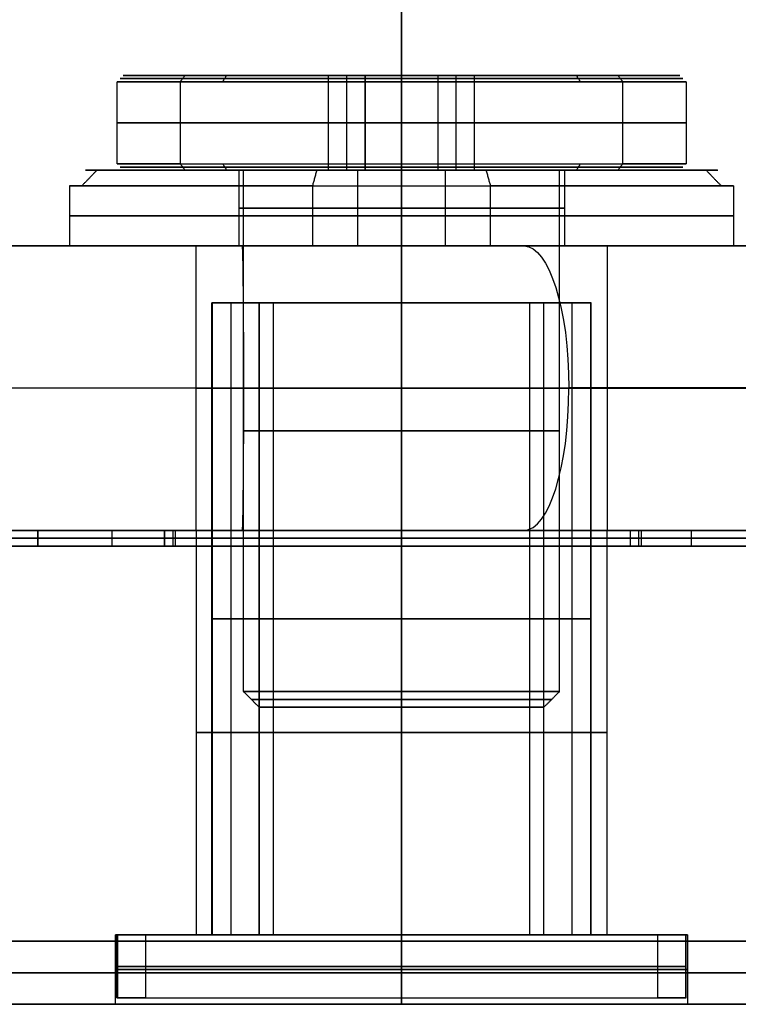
# Model space of a CAD drawing. Header units: millimetres. Extents: x -326 to 329, y -280 to 343.
# Tile 2 of 256: x -308 to -286, y -280 to -248. Entities that reach past the tile are written whole.
import ezdxf

# ---------------------------------------------------------------- set-up
doc = ezdxf.new("R2010")
doc.units = ezdxf.units.MM
doc.layers.add('Layer 01', color=7, linetype='Continuous', true_color=0x000000)

msp = doc.modelspace()

# ---------------------------------------------------------------- linework, layer by layer
at = {"layer": 'Layer 01'}
for p, q in [((-305.175, -250.11, -45.312), (-298.684, -250.11, -45.312)), ((-305.175, -250.11, -80.312), (-298.684, -250.11, -80.312)), ((-296.375, -250.11, -54.112), (-296.375, -250.11, -47.312)), ((-296.375, -250.11, -43.312), (-296.375, -250.11, -36.512)), ((-296.375, -250.11, -89.112), (-296.375, -250.11, -82.312)), ((-296.375, -250.11, -78.312), (-296.375, -250.11, -71.512)), ((-294.065, -250.11, -45.312), (-287.575, -250.11, -45.312)), ((-294.065, -250.11, -80.312), (-287.575, -250.11, -80.312)), ((-305.375, -250.31, -45.312), (-305.375, -252.91, -45.312)), ((-305.375, -250.31, -80.312), (-305.375, -252.91, -80.312)), ((-296.375, -250.31, -36.312), (-296.375, -252.91, -36.312)), ((-296.375, -250.31, -54.312), (-296.375, -252.91, -54.312)), ((-296.375, -250.31, -71.312), (-296.375, -252.91, -71.312)), ((-296.375, -250.31, -89.312), (-296.375, -252.91, -89.312)), ((-287.375, -250.31, -45.312), (-287.375, -252.91, -45.312)), ((-287.375, -250.31, -80.312), (-287.375, -252.91, -80.312)), ((-306.375, -253.11, -80.312), (-301.525, -253.11, -80.312)), ((-306.375, -253.11, -45.312), (-301.525, -253.11, -45.312)), ((-305.175, -253.11, -45.312), (-301.375, -253.11, -45.312)), ((-305.175, -253.11, -80.312), (-301.375, -253.11, -80.312)), ((-301.525, -253.11, -80.312), (-301.525, -255.51, -80.312)), ((-301.525, -253.11, -45.312), (-301.525, -255.51, -45.312)), ((-301.375, -269.61, -45.312), (-301.375, -253.11, -45.312)), ((-301.375, -269.61, -80.312), (-301.375, -253.11, -80.312)), ((-298.684, -253.11, -45.312), (-294.065, -253.11, -45.312)), ((-298.684, -253.11, -80.312), (-294.065, -253.11, -80.312)), ((-296.375, -253.11, -85.462), (-296.375, -255.51, -85.462)), ((-296.375, -253.11, -90.312), (-296.375, -253.11, -85.462)), ((-296.375, -253.11, -75.162), (-296.375, -253.11, -70.312)), ((-296.375, -253.11, -75.162), (-296.375, -255.51, -75.162)), ((-296.375, -253.11, -50.462), (-296.375, -255.51, -50.462)), ((-296.375, -253.11, -55.312), (-296.375, -253.11, -50.462)), ((-296.375, -253.11, -40.162), (-296.375, -253.11, -35.312)), ((-296.375, -253.11, -40.162), (-296.375, -255.51, -40.162)), ((-296.375, -253.11, -43.312), (-296.375, -253.11, -47.312)), ((-296.375, -253.11, -36.512), (-296.375, -253.11, -40.312)), ((-296.375, -253.11, -50.312), (-296.375, -253.11, -54.112)), ((-296.375, -253.11, -78.312), (-296.375, -253.11, -82.312)), ((-296.375, -253.11, -71.512), (-296.375, -253.11, -75.312)), ((-296.375, -253.11, -85.312), (-296.375, -253.11, -89.112)), ((-291.375, -269.61, -45.312), (-291.375, -253.11, -45.312)), ((-291.375, -253.11, -45.312), (-287.575, -253.11, -45.312)), ((-291.375, -269.61, -80.312), (-291.375, -253.11, -80.312)), ((-291.375, -253.11, -80.312), (-287.575, -253.11, -80.312)), ((-291.225, -253.11, -80.312), (-286.375, -253.11, -80.312)), ((-291.225, -253.11, -80.312), (-291.225, -255.51, -80.312)), ((-291.225, -253.11, -45.312), (-286.375, -253.11, -45.312)), ((-291.225, -253.11, -45.312), (-291.225, -255.51, -45.312)), ((-306.875, -253.61, -80.312), (-306.875, -255.51, -80.312)), ((-306.875, -253.61, -45.312), (-306.875, -255.51, -45.312)), ((-296.375, -253.61, -69.812), (-296.375, -255.51, -69.812)), ((-296.375, -253.61, -90.812), (-296.375, -255.51, -90.812)), ((-296.375, -253.61, -34.812), (-296.375, -255.51, -34.812)), ((-296.375, -253.61, -55.812), (-296.375, -255.51, -55.812)), ((-285.875, -253.61, -80.312), (-285.875, -255.51, -80.312)), ((-285.875, -253.61, -45.312), (-285.875, -255.51, -45.312)), ((-321.885, -255.51, -41.322), (-301.506, -255.51, -41.322)), ((-306.875, -255.51, -80.312), (-301.525, -255.51, -80.312)), ((-306.875, -255.51, -45.312), (-301.525, -255.51, -45.312)), ((-296.375, -255.51, -51.812), (-296.375, -264.51, -51.812)), ((-296.375, -255.51, -86.812), (-296.375, -264.51, -86.812)), ((-296.375, -255.51, -73.812), (-296.375, -264.51, -73.812)), ((-296.375, -255.51, -38.812), (-296.375, -264.51, -38.812)), ((-296.375, -255.51, -69.812), (-296.375, -255.51, -75.162)), ((-296.375, -255.51, -85.462), (-296.375, -255.51, -90.812)), ((-296.375, -255.51, -34.812), (-296.375, -255.51, -40.162)), ((-296.375, -255.51, -50.462), (-296.375, -255.51, -55.812)), ((-291.243, -255.51, -41.322), (293.494, -255.51, -41.322)), ((-291.225, -255.51, -80.312), (-285.875, -255.51, -80.312)), ((-291.225, -255.51, -45.312), (-285.875, -255.51, -45.312)), ((-302.375, -277.31, -80.312), (-302.375, -257.31, -80.312)), ((-302.375, -257.31, -80.312), (-300.875, -257.31, -80.312)), ((-302.375, -277.31, -45.312), (-302.375, -257.31, -45.312)), ((-302.375, -257.31, -45.312), (-300.875, -257.31, -45.312)), ((-300.875, -277.31, -80.312), (-300.875, -257.31, -80.312)), ((-300.875, -277.31, -45.312), (-300.875, -257.31, -45.312)), ((-296.375, -277.31, -84.812), (-296.375, -257.31, -84.812)), ((-296.375, -277.31, -74.312), (-296.375, -257.31, -74.312)), ((-296.375, -277.31, -86.312), (-296.375, -257.31, -86.312)), ((-296.375, -257.31, -86.312), (-296.375, -257.31, -84.812)), ((-296.375, -257.31, -75.812), (-296.375, -257.31, -74.312)), ((-296.375, -277.31, -75.812), (-296.375, -257.31, -75.812)), ((-296.375, -277.31, -49.812), (-296.375, -257.31, -49.812)), ((-296.375, -277.31, -39.312), (-296.375, -257.31, -39.312)), ((-296.375, -277.31, -51.312), (-296.375, -257.31, -51.312)), ((-296.375, -257.31, -51.312), (-296.375, -257.31, -49.812)), ((-296.375, -257.31, -40.812), (-296.375, -257.31, -39.312)), ((-296.375, -277.31, -40.812), (-296.375, -257.31, -40.812)), ((-291.875, -257.31, -80.312), (-290.375, -257.31, -80.312)), ((-291.875, -277.31, -80.312), (-291.875, -257.31, -80.312)), ((-291.875, -257.31, -45.312), (-290.375, -257.31, -45.312)), ((-291.875, -277.31, -45.312), (-291.875, -257.31, -45.312)), ((-290.375, -277.31, -80.312), (-290.375, -257.31, -80.312)), ((-290.375, -277.31, -45.312), (-290.375, -257.31, -45.312)), ((-321.875, -264.51, -41.312), (-301.498, -264.51, -41.312)), ((-318.875, -264.51, -75.312), (-300.528, -264.51, -75.312)), ((-317.875, -264.51, -57.562), (-274.875, -264.51, -57.562)), ((-296.375, -264.51, -340.312), (-296.375, -264.51, -86.812)), ((-296.375, -264.51, -73.812), (-296.375, -264.51, -51.812)), ((-296.375, -264.51, -38.812), (-296.375, -264.51, 189.688)), ((-296.375, -277.31, -73.812), (-296.375, -264.51, -73.812)), ((-296.375, -277.31, -38.812), (-296.375, -264.51, -38.812)), ((-296.375, -277.31, -86.812), (-296.375, -264.51, -86.812)), ((-296.375, -277.31, -51.812), (-296.375, -264.51, -51.812)), ((-296.375, -264.51, -72.812), (-296.375, -264.51, -52.812)), ((-296.375, -264.51, -37.812), (-296.375, -264.51, -30.312)), ((-296.375, -265.01, -52.812), (-296.375, -264.51, -52.812)), ((-296.375, -265.01, -37.812), (-296.375, -264.51, -37.812)), ((-292.221, -264.51, -75.312), (-273.875, -264.51, -75.312)), ((-291.251, -264.51, -41.312), (293.502, -264.51, -41.312)), ((-317.875, -265.01, -57.562), (-274.875, -265.01, -57.562)), ((-296.375, -265.01, -30.312), (-296.375, -265.01, -37.812)), ((-296.375, -265.01, -52.812), (-296.375, -265.01, -72.812)), ((-300.875, -270.11, -45.312), (-291.875, -270.11, -45.312)), ((-300.875, -270.11, -80.312), (-291.875, -270.11, -80.312)), ((-296.375, -270.11, -40.812), (-296.375, -270.11, -49.812)), ((-296.375, -270.11, -75.812), (-296.375, -270.11, -84.812)), ((-305.425, -277.31, -80.312), (-302.875, -277.31, -80.312)), ((-305.425, -277.31, -45.312), (-302.875, -277.31, -45.312)), ((-305.375, -279.31, -80.312), (-305.375, -277.31, -80.312)), ((-305.375, -277.31, -80.312), (-302.375, -277.31, -80.312)), ((-305.375, -279.31, -45.312), (-305.375, -277.31, -45.312)), ((-305.375, -277.31, -45.312), (-302.375, -277.31, -45.312)), ((-300.875, -277.31, -80.312), (-291.875, -277.31, -80.312)), ((-300.875, -277.31, -45.312), (-291.875, -277.31, -45.312)), ((-296.375, -279.51, -54.362), (-296.375, -277.31, -54.362)), ((-296.375, -279.51, -89.362), (-296.375, -277.31, -89.362)), ((-296.375, -277.31, -71.262), (-296.375, -277.31, -73.812)), ((-296.375, -277.31, -86.812), (-296.375, -277.31, -89.362)), ((-296.375, -279.51, -71.262), (-296.375, -277.31, -71.262)), ((-296.375, -277.31, -36.262), (-296.375, -277.31, -38.812)), ((-296.375, -277.31, -51.812), (-296.375, -277.31, -54.362)), ((-296.375, -279.51, -36.262), (-296.375, -277.31, -36.262)), ((-296.375, -279.31, -71.312), (-296.375, -277.31, -71.312)), ((-296.375, -279.31, -89.312), (-296.375, -277.31, -89.312)), ((-296.375, -277.31, -89.312), (-296.375, -277.31, -86.312)), ((-296.375, -277.31, -74.312), (-296.375, -277.31, -71.312)), ((-296.375, -277.31, -84.812), (-296.375, -277.31, -75.812)), ((-296.375, -279.31, -36.312), (-296.375, -277.31, -36.312)), ((-296.375, -279.31, -54.312), (-296.375, -277.31, -54.312)), ((-296.375, -277.31, -54.312), (-296.375, -277.31, -51.312)), ((-296.375, -277.31, -39.312), (-296.375, -277.31, -36.312)), ((-296.375, -277.31, -49.812), (-296.375, -277.31, -40.812)), ((-290.375, -277.31, -80.312), (-287.375, -277.31, -80.312)), ((-290.375, -277.31, -45.312), (-287.375, -277.31, -45.312)), ((-289.875, -277.31, -80.312), (-287.325, -277.31, -80.312)), ((-289.875, -277.31, -45.312), (-287.325, -277.31, -45.312)), ((-287.375, -279.31, -80.312), (-287.375, -277.31, -80.312)), ((-287.375, -279.31, -45.312), (-287.375, -277.31, -45.312)), ((-323.974, -277.51, -62.812), (-268.776, -277.51, -62.812)), ((-296.375, -279.51, -63.312), (-296.375, -277.51, -63.312)), ((-296.375, -279.51, -62.312), (-296.375, -277.51, -62.312)), ((-296.375, -277.51, -62.312), (-296.375, -277.51, -63.312)), ((-322.616, -278.51, -63.312), (-270.133, -278.51, -63.312)), ((-270.133, -278.51, -62.312), (-322.616, -278.51, -62.312)), ((-318.875, -279.51, -201.812), (-273.875, -279.51, -201.812)), ((-318.875, -279.51, 63.688), (-273.875, -279.51, 63.688)), ((-305.375, -279.31, -80.312), (-287.375, -279.31, -80.312)), ((-305.375, -279.31, -45.312), (-287.375, -279.31, -45.312)), ((-296.375, -279.31, -71.312), (-296.375, -279.31, -89.312)), ((-296.375, -279.31, -36.312), (-296.375, -279.31, -54.312)), ((-296.375, -279.51, -63.312), (-296.375, -279.51, -71.262)), ((-296.375, -279.51, -89.362), (-296.375, -279.51, -340.312)), ((-296.375, -279.51, 189.688), (-296.375, -279.51, -36.262)), ((-296.375, -279.51, -54.362), (-296.375, -279.51, -62.312))]:
    msp.add_line(p, q, dxfattribs=at)
at = {"layer": 'Layer 01', "extrusion": (-1, 0, 0)}
for centre, radius, start, end in [((244.51, -340.312, 296.375), 35, 270, 0), ((244.51, 189.688, 296.375), 35, 0, 90), ((244.51, 189.688, 296.375), 20, 0, 90), ((244.51, -340.312, 296.375), 20, 270, 0)]:
    msp.add_arc(centre, radius, start, end, dxfattribs=at)
at = {"layer": 'Layer 01', "extrusion": (0, 1, 0)}
for centre, radius, start, end in [((296.375, -45.312, -250.11), 8.8, 321.0576, 141.0576), ((296.375, -80.312, -250.11), 8.8, 321.0576, 141.0576), ((296.375, -45.312, -250.11), 8.8, 141.0576, 321.0576), ((296.375, -80.312, -250.11), 8.8, 141.0576, 321.0576), ((296.375, -45.312, -250.31), 9, 141.0576, 321.0576), ((296.375, -45.312, -252.91), 9, 321.0576, 141.0576), ((296.375, -80.312, -252.91), 9, 321.0576, 141.0576), ((296.375, -80.312, -253.11), 10, 254.4311, 74.4311), ((296.375, -80.312, -253.61), 10.5, 74.4311, 254.4311), ((296.375, -45.312, -253.61), 10.5, 74.4311, 254.4311), ((301.375, -70.312, -255.51), 20.51, 270.1294, 0), ((296.375, -80.312, -255.51), 5.15, 254.4311, 74.4311), ((296.375, -45.312, -255.51), 5.15, 254.4311, 74.4311), ((302.108, -60.32, -255.51), 30.51, 251.6388, 268.7103), ((296.375, -80.312, -255.51), 10.5, 74.4311, 254.4311), ((296.375, -45.312, -255.51), 10.5, 74.4311, 254.4311), ((296.375, -80.312, -255.51), 5.15, 74.4311, 254.4311), ((296.375, -45.312, -255.51), 5.15, 74.4311, 254.4311), ((301.375, -70.312, -260.005), 25, 270, 0), ((301.375, -70.312, -260.01), 25, 270, 0), ((302.108, -60.32, -260.01), 35, 251.6388, 268.7999), ((-1.125, -973.937, -260.01), 927.625, 71.638799, 108.361201), ((296.375, -45.312, -261.36), 5, 270, 90), ((296.375, -80.312, -261.36), 5, 270, 90), ((296.375, -45.312, -261.36), 5, 90, 270), ((296.375, -80.312, -261.36), 5, 90, 270), ((296.375, -45.312, -264.51), 6.5, 180, 0), ((296.375, -80.312, -264.51), 6.5, 180, 0), ((296.375, -80.312, -264.51), 6.5, 0, 180), ((296.375, -45.312, -264.51), 6.5, 0, 180), ((-1.125, -973.937, -264.51), 932.125, 71.638799, 108.361201), ((296.375, -45.312, -264.76), 7.5, 180, 0), ((296.375, -45.312, -264.76), 7.5, 0, 180), ((296.375, -45.312, -265.01), 7.5, 180, 360), ((296.375, -45.312, -265.01), 7.5, 0, 180), ((296.375, -45.312, -267.31), 6, 205.8112, 25.8112), ((296.375, -80.312, -267.31), 6, 182.7931, 2.7931), ((296.375, -80.312, -267.31), 6, 2.7931, 182.7931), ((296.375, -45.312, -267.31), 6, 25.8112, 205.8112), ((296.375, -45.312, -267.31), 4.5, 205.8112, 25.8112), ((296.375, -80.312, -267.31), 4.5, 182.7931, 2.7931), ((296.375, -80.312, -267.31), 4.5, 2.7931, 182.7931), ((296.375, -45.312, -267.31), 4.5, 25.8112, 205.8112), ((296.375, -80.312, -269.61), 5, 90, 270), ((296.375, -45.312, -270.11), 4.5, 270, 90), ((296.375, -80.312, -270.11), 4.5, 270, 90), ((296.375, -80.312, -270.91), 6.5, 0, 180), ((296.375, -45.312, -270.91), 6.5, 0, 180), ((296.375, -80.312, -270.91), 6.5, 180, 0), ((296.375, -45.312, -270.91), 6.5, 180, 0), ((296.375, -45.312, -277.31), 9, 205.8112, 25.8112), ((296.375, -80.312, -277.31), 6.5, 0, 180), ((296.375, -45.312, -277.31), 6.5, 360, 180), ((296.375, -80.312, -277.31), 6.5, 180, 0), ((296.375, -45.312, -277.31), 6.5, 180, 0), ((296.375, -80.312, -277.31), 6, 2.7931, 182.7931), ((296.375, -45.312, -277.31), 6, 25.8112, 205.8112), ((296.375, -45.312, -277.31), 4.5, 205.8112, 25.8112), ((296.375, -80.312, -277.31), 4.5, 182.7931, 2.7931), ((296.375, -80.312, -277.31), 4.5, 2.7931, 182.7931), ((296.375, -45.312, -277.31), 4.5, 25.8112, 205.8112), ((296.375, -45.312, -278.31), 9, 205.8112, 25.8112), ((296.375, -80.312, -278.31), 9, 182.7931, 2.7931), ((296.375, -45.312, -278.41), 9.05, 180, 0), ((296.375, -80.312, -278.41), 9.05, 180, 0), ((296.375, -80.312, -278.41), 9.05, 0, 180), ((296.375, -45.312, -278.41), 9.05, 0, 180), ((296.375, -80.312, -278.31), 9, 2.7931, 182.7931), ((296.375, -45.312, -278.31), 9, 25.8112, 205.8112), ((296.375, -45.312, -279.51), 9.05, 180, 360), ((296.375, -80.312, -279.51), 9.05, 180, 0), ((296.375, -80.312, -279.51), 9.05, 0, 180), ((296.375, -45.312, -279.51), 9.05, 0, 180), ((296.375, -80.312, -279.31), 9, 2.7931, 182.7931), ((296.375, -45.312, -279.31), 9, 25.8112, 205.8112)]:
    msp.add_arc(centre, radius, start, end, dxfattribs=at)
at = {"layer": 'Layer 01', "extrusion": (0, -1, 0)}
for centre, radius, start, end in [((-296.375, -45.312, 250.31), 9, 38.9424, 218.9424), ((-296.375, -80.312, 250.31), 9, 38.9424, 218.9424), ((-296.375, -80.312, 250.31), 9, 218.9424, 38.9424), ((-296.375, -45.312, 251.61), 9, 38.9424, 218.9424), ((-296.375, -80.312, 251.61), 9, 38.9424, 218.9424), ((-296.375, -45.312, 251.61), 9, 218.9424, 38.9424), ((-296.375, -80.312, 251.61), 9, 218.9424, 38.9424), ((-296.375, -45.312, 252.91), 9, 218.9424, 38.9424), ((-296.375, -80.312, 252.91), 9, 218.9424, 38.9424), ((-296.375, -45.312, 253.11), 10, 105.5689, 285.5689), ((-296.375, -80.312, 253.11), 8.8, 38.9424, 218.9424), ((-296.375, -45.312, 253.11), 8.8, 38.9424, 218.9424), ((-296.375, -45.312, 253.11), 8.8, 218.9424, 38.9424), ((-296.375, -80.312, 253.11), 8.8, 218.9424, 38.9424), ((-296.375, -80.312, 253.11), 5.15, 105.5689, 285.5689), ((-296.375, -45.312, 253.11), 5.15, 105.5689, 285.5689), ((-296.375, -45.312, 253.11), 5, 90, 270), ((-296.375, -80.312, 253.11), 5, 90, 270), ((-296.375, -80.312, 253.11), 10, 285.5689, 105.5689), ((-296.375, -45.312, 253.11), 10, 285.5689, 105.5689), ((-296.375, -80.312, 253.11), 5.15, 285.5689, 105.5689), ((-296.375, -45.312, 253.11), 5.15, 285.5689, 105.5689), ((-296.375, -45.312, 253.11), 5, 270, 90), ((-296.375, -80.312, 253.11), 5, 270, 90), ((-296.375, -45.312, 253.61), 10.5, 105.5689, 285.5689), ((-296.375, -80.312, 253.61), 10.5, 105.5689, 285.5689), ((-296.375, -80.312, 254.56), 10.5, 105.5689, 285.5689), ((-296.375, -45.312, 254.56), 10.5, 105.5689, 285.5689), ((-296.375, -80.312, 254.31), 5.15, 105.5689, 285.5689), ((-296.375, -45.312, 254.31), 5.15, 105.5689, 285.5689), ((-296.375, -80.312, 254.56), 10.5, 285.5689, 105.5689), ((-296.375, -45.312, 254.56), 10.5, 285.5689, 105.5689), ((-296.375, -80.312, 254.31), 5.15, 285.5689, 105.5689), ((-296.375, -45.312, 254.31), 5.15, 285.5689, 105.5689), ((-296.375, -80.312, 255.51), 10.5, 105.5689, 285.5689), ((-296.375, -45.312, 255.51), 10.5, 105.5689, 285.5689), ((-296.375, -45.312, 255.51), 6.5, 180, 0), ((-296.375, -80.312, 255.51), 6.5, 180, 0), ((-296.375, -80.312, 255.51), 6.5, 0, 180), ((-296.375, -45.312, 255.51), 6.5, 0, 180), ((1.125, -973.937, 255.51), 932.115, 71.638799, 108.361201), ((-296.375, -45.312, 257.31), 6, 154.1888, 334.1888), ((-296.375, -80.312, 257.31), 6, 177.2069, 357.2069), ((-296.375, -80.312, 257.31), 6, 357.2069, 177.2069), ((-296.375, -45.312, 257.31), 6, 334.1888, 154.1888), ((-296.375, -45.312, 257.31), 4.5, 154.1888, 334.1888), ((-296.375, -80.312, 257.31), 4.5, 177.2069, 357.2069), ((-296.375, -80.312, 257.31), 4.5, 357.2069, 177.2069), ((-296.375, -45.312, 257.31), 4.5, 334.1888, 154.1888), ((-301.375, -70.312, 260), 25, 180, 270), ((-296.375, -45.312, 260.01), 6.5, 180, 0), ((-296.375, -80.312, 260.01), 6.5, 180, 0), ((-296.375, -80.312, 260.01), 6.5, 0, 180), ((-296.375, -45.312, 260.01), 6.5, 0, 180), ((-302.108, -60.32, 260), 35, 271.2001, 288.3612), ((1.125, -973.937, 260), 927.625, 71.638799, 108.361201), ((1.125, -973.937, 260.005), 927.625, 71.638799, 108.361201), ((-301.375, -70.312, 264.51), 20.5, 180, 269.8703), ((-296.375, -45.312, 264.51), 7.5, 180, 0), ((-296.375, -45.312, 264.51), 7.5, 0, 180), ((-296.375, -80.312, 264.51), 6.5, 0, 180), ((-296.375, -45.312, 264.51), 6.5, 360, 180), ((-296.375, -80.312, 264.51), 6.5, 180, 0), ((-296.375, -45.312, 264.51), 6.5, 180, 0), ((-302.108, -60.32, 264.51), 30.5, 271.29, 288.3612), ((-296.375, -45.312, 269.61), 5, 90, 270), ((-296.375, -80.312, 269.61), 5, 90, 270), ((-296.375, -45.312, 269.61), 5, 270, 90), ((-296.375, -45.312, 270.11), 4.5, 270, 90), ((-296.375, -80.312, 270.11), 4.5, 270, 90), ((-296.375, -80.312, 277.31), 9, 177.2069, 357.2069), ((-296.375, -45.312, 277.31), 9.05, 180, 360), ((-296.375, -80.312, 277.31), 9.05, 180, 0), ((-296.375, -80.312, 277.31), 9.05, 0, 180), ((-296.375, -45.312, 277.31), 9.05, 0, 180), ((-296.375, -80.312, 277.31), 9, 357.2069, 177.2069), ((-296.375, -45.312, 277.31), 9, 334.1888, 154.1888), ((-296.375, -45.312, 277.31), 6, 154.1888, 334.1888), ((-296.375, -80.312, 277.31), 6, 177.2069, 357.2069), ((-296.375, -45.312, 279.31), 9, 154.1888, 334.1888), ((-296.375, -80.312, 279.31), 9, 177.2069, 357.2069)]:
    msp.add_arc(centre, radius, start, end, dxfattribs=at)
at = {"layer": 'Layer 01', "extrusion": (-0.94909, -1.60601e-13, -0.315006)}
msp.add_arc((260, 7.407, 305.728), 4.49, 180, 270, dxfattribs=at)
at = {"layer": 'Layer 01', "extrusion": (0.94909, -1.19512e-13, 0.315006)}
msp.add_arc((-260.01, 7.417, -305.728), 4.5, 180, 270, dxfattribs=at)
at = {"layer": 'Layer 01'}
for points, weights, knots in [([(-289.453, -250.21, -39.718), (-295.047, -250.21, -32.796), (-301.969, -250.21, -38.39), (-308.891, -250.21, -43.984), (-303.297, -250.21, -50.906)], [1, 0.707106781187, 1, 0.707106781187, 1], [0, 0, 0, 13.823005, 13.823005, 27.646011, 27.646011, 27.646011]), ([(-289.453, -250.21, -74.718), (-295.047, -250.21, -67.796), (-301.969, -250.21, -73.39), (-308.891, -250.21, -78.984), (-303.297, -250.21, -85.906)], [1, 0.707106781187, 1, 0.707106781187, 1], [0, 0, 0, 13.823005, 13.823005, 27.646011, 27.646011, 27.646011]), ([(-303.297, -250.21, -50.906), (-297.703, -250.21, -57.828), (-290.781, -250.21, -52.234), (-283.859, -250.21, -46.64), (-289.453, -250.21, -39.718)], [1, 0.707106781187, 1, 0.707106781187, 1], [27.646011, 27.646011, 27.646011, 41.469016, 41.469016, 55.292021, 55.292021, 55.292021]), ([(-303.297, -250.21, -85.906), (-297.703, -250.21, -92.828), (-290.781, -250.21, -87.234), (-283.859, -250.21, -81.64), (-289.453, -250.21, -74.718)], [1, 0.707106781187, 1, 0.707106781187, 1], [27.646011, 27.646011, 27.646011, 41.469016, 41.469016, 55.292021, 55.292021, 55.292021]), ([(-289.453, -253.01, -39.718), (-295.047, -253.01, -32.796), (-301.969, -253.01, -38.39), (-308.891, -253.01, -43.984), (-303.297, -253.01, -50.906)], [1, 0.707106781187, 1, 0.707106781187, 1], [0, 0, 0, 13.823005, 13.823005, 27.646011, 27.646011, 27.646011]), ([(-289.453, -253.01, -74.718), (-295.047, -253.01, -67.796), (-301.969, -253.01, -73.39), (-308.891, -253.01, -78.984), (-303.297, -253.01, -85.906)], [1, 0.707106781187, 1, 0.707106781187, 1], [0, 0, 0, 13.823005, 13.823005, 27.646011, 27.646011, 27.646011]), ([(-303.297, -253.01, -50.906), (-297.703, -253.01, -57.828), (-290.781, -253.01, -52.234), (-283.859, -253.01, -46.64), (-289.453, -253.01, -39.718)], [1, 0.707106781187, 1, 0.707106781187, 1], [27.646011, 27.646011, 27.646011, 41.469016, 41.469016, 55.292021, 55.292021, 55.292021]), ([(-303.297, -253.01, -85.906), (-297.703, -253.01, -92.828), (-290.781, -253.01, -87.234), (-283.859, -253.01, -81.64), (-289.453, -253.01, -74.718)], [1, 0.707106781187, 1, 0.707106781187, 1], [27.646011, 27.646011, 27.646011, 41.469016, 41.469016, 55.292021, 55.292021, 55.292021]), ([(293.333, -260, -93.538), (151.045, -260, -46.312), (1.125, -260, -46.312), (-148.795, -260, -46.312), (-291.083, -260, -93.538)], [0.90139453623, 0.937256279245, 1, 0.937256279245, 0.90139453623], [1150.509182, 1150.509182, 1150.509182, 1464.162818, 1464.162818, 1777.816454, 1777.816454, 1777.816454]), ([(-307.875, -264.51, -84.812), (-317.875, -264.51, -84.812), (-317.875, -264.51, -74.812), (-317.875, -264.51, -57.562), (-317.875, -264.51, -40.312), (-317.875, -264.51, -30.312), (-307.875, -264.51, -30.312), (-296.375, -264.51, -30.312), (-284.875, -264.51, -30.312), (-274.875, -264.51, -30.312), (-274.875, -264.51, -40.312)], [1, 0.707106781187, 1, 1, 1, 0.707106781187, 1, 1, 1, 0.707106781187, 1], [0, 0, 0, 17.808322, 17.808322, 48.527677, 48.527677, 66.335998, 66.335998, 86.815568, 86.815568, 104.62389, 104.62389, 104.62389]), ([(-274.875, -264.51, -40.312), (-274.875, -264.51, -57.562), (-274.875, -264.51, -74.812), (-274.875, -264.51, -84.812), (-284.875, -264.51, -84.812), (-286.042, -264.51, -84.812), (-287.21, -264.51, -84.812), (-288.199, -264.51, -84.812), (-288.799, -264.51, -84.026), (-289.399, -264.51, -83.24), (-289.139, -264.51, -82.286), (-288.875, -264.51, -81.317), (-288.875, -264.51, -80.312), (-288.875, -264.51, -72.812), (-296.375, -264.51, -72.812), (-303.875, -264.51, -72.812), (-303.875, -264.51, -80.312), (-303.875, -264.51, -81.317), (-303.61, -264.51, -82.286), (-303.54, -264.51, -82.544), (-303.54, -264.51, -82.812), (-303.54, -264.51, -84.812), (-305.54, -264.51, -84.812), (-306.707, -264.51, -84.812), (-307.875, -264.51, -84.812)], [1, 1, 1, 0.707106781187, 1, 1, 1, 0.89637519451, 1, 0.89637519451, 1, 0.991149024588, 1, 0.707106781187, 1, 0.707106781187, 1, 0.991149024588, 1, 0.991149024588, 1, 0.707106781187, 1, 1, 1], [104.62389, 104.62389, 104.62389, 135.087034, 135.087034, 152.746828, 152.746828, 154.808475, 154.808475, 156.555181, 156.555181, 158.301887, 158.301887, 160.075894, 160.075894, 173.32074, 173.32074, 186.565585, 186.565585, 188.339592, 188.339592, 188.812661, 188.812661, 192.34462, 192.34462, 194.406267, 194.406267, 194.406267]), ([(-292.5, -264.51, -89.267), (-149.522, -264.51, -41.812), (1.125, -264.51, -41.812), (151.773, -264.51, -41.812), (294.751, -264.51, -89.267)], [0.90139453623, 0.937256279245, 1, 0.937256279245, 0.90139453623], [1150.521525, 1150.521525, 1150.521525, 1464.178526, 1464.178526, 1777.835527, 1777.835527, 1777.835527]), ([(-274.875, -264.76, -40.312), (-274.875, -264.76, -30.312), (-284.875, -264.76, -30.312), (-296.375, -264.76, -30.312), (-307.875, -264.76, -30.312), (-317.875, -264.76, -30.312), (-317.875, -264.76, -40.312), (-317.875, -264.76, -57.562), (-317.875, -264.76, -74.812), (-317.875, -264.76, -84.812), (-307.875, -264.76, -84.812)], [1, 0.707106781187, 1, 1, 1, 0.707106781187, 1, 1, 1, 0.707106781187, 1], [-104.62389, -104.62389, -104.62389, -88.915927, -88.915927, -65.915927, -65.915927, -50.207963, -50.207963, -15.707963, -15.707963, 0, 0, 0]), ([(-307.875, -264.76, -84.812), (-306.707, -264.76, -84.812), (-305.54, -264.76, -84.812), (-303.54, -264.76, -84.812), (-303.54, -264.76, -82.812), (-303.54, -264.76, -82.544), (-303.61, -264.76, -82.286), (-303.875, -264.76, -81.317), (-303.875, -264.76, -80.312), (-303.875, -264.76, -72.812), (-296.375, -264.76, -72.812), (-288.875, -264.76, -72.812), (-288.875, -264.76, -80.312), (-288.875, -264.76, -81.317), (-289.139, -264.76, -82.286), (-289.399, -264.76, -83.24), (-288.799, -264.76, -84.026), (-288.199, -264.76, -84.812), (-287.21, -264.76, -84.812), (-286.042, -264.76, -84.812), (-284.875, -264.76, -84.812), (-274.875, -264.76, -84.812), (-274.875, -264.76, -74.812), (-274.875, -264.76, -57.562), (-274.875, -264.76, -40.312)], [1, 1, 1, 0.707106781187, 1, 0.991149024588, 1, 0.991149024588, 1, 0.707106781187, 1, 0.707106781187, 1, 0.991149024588, 1, 0.89637519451, 1, 0.89637519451, 1, 1, 1, 0.707106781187, 1, 1, 1], [-194.406267, -194.406267, -194.406267, -192.071418, -192.071418, -188.929826, -188.929826, -188.397238, -188.397238, -186.400032, -186.400032, -174.61906, -174.61906, -162.838087, -162.838087, -160.840882, -160.840882, -159.003792, -159.003792, -157.166702, -157.166702, -154.831853, -154.831853, -139.12389, -139.12389, -104.62389, -104.62389, -104.62389]), ([(-274.875, -265.01, -40.312), (-274.875, -265.01, -30.312), (-284.875, -265.01, -30.312), (-296.375, -265.01, -30.312), (-307.875, -265.01, -30.312), (-317.875, -265.01, -30.312), (-317.875, -265.01, -40.312), (-317.875, -265.01, -57.562), (-317.875, -265.01, -74.812), (-317.875, -265.01, -84.812), (-307.875, -265.01, -84.812)], [1, 0.707106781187, 1, 1, 1, 0.707106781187, 1, 1, 1, 0.707106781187, 1], [-104.62389, -104.62389, -104.62389, -86.815568, -86.815568, -66.335998, -66.335998, -48.527677, -48.527677, -17.808322, -17.808322, 0, 0, 0]), ([(-307.875, -265.01, -84.812), (-306.707, -265.01, -84.812), (-305.54, -265.01, -84.812), (-303.54, -265.01, -84.812), (-303.54, -265.01, -82.812), (-303.54, -265.01, -82.544), (-303.61, -265.01, -82.286), (-303.875, -265.01, -81.317), (-303.875, -265.01, -80.312), (-303.875, -265.01, -72.812), (-296.375, -265.01, -72.812), (-288.875, -265.01, -72.812), (-288.875, -265.01, -80.312), (-288.875, -265.01, -81.317), (-289.139, -265.01, -82.286), (-289.399, -265.01, -83.24), (-288.799, -265.01, -84.026), (-288.199, -265.01, -84.812), (-287.21, -265.01, -84.812), (-286.042, -265.01, -84.812), (-284.875, -265.01, -84.812), (-274.875, -265.01, -84.812), (-274.875, -265.01, -74.812), (-274.875, -265.01, -57.562), (-274.875, -265.01, -40.312)], [1, 1, 1, 0.707106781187, 1, 0.991149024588, 1, 0.991149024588, 1, 0.707106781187, 1, 0.707106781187, 1, 0.991149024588, 1, 0.89637519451, 1, 0.89637519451, 1, 1, 1, 0.707106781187, 1, 1, 1], [-194.406267, -194.406267, -194.406267, -192.34462, -192.34462, -188.812661, -188.812661, -188.339592, -188.339592, -186.565585, -186.565585, -173.32074, -173.32074, -160.075894, -160.075894, -158.301887, -158.301887, -156.555181, -156.555181, -154.808475, -154.808475, -152.746828, -152.746828, -135.087034, -135.087034, -104.62389, -104.62389, -104.62389]), ([(-296.375, -269.86, -50.062), (-301.125, -269.86, -50.062), (-301.125, -269.86, -45.312), (-301.125, -269.86, -40.562), (-296.375, -269.86, -40.562)], [1, 0.707106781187, 1, 0.707106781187, 1], [1.570796, 1.570796, 1.570796, 3.141593, 3.141593, 4.712389, 4.712389, 4.712389]), ([(-296.375, -269.86, -85.062), (-301.125, -269.86, -85.062), (-301.125, -269.86, -80.312), (-301.125, -269.86, -75.562), (-296.375, -269.86, -75.562)], [1, 0.707106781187, 1, 0.707106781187, 1], [1.570796, 1.570796, 1.570796, 3.141593, 3.141593, 4.712389, 4.712389, 4.712389]), ([(-296.375, -269.86, -40.562), (-291.625, -269.86, -40.562), (-291.625, -269.86, -45.312), (-291.625, -269.86, -50.062), (-296.375, -269.86, -50.062)], [1, 0.707106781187, 1, 0.707106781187, 1], [1.570796, 1.570796, 1.570796, 3.141593, 3.141593, 4.712389, 4.712389, 4.712389]), ([(-296.375, -269.86, -75.562), (-291.625, -269.86, -75.562), (-291.625, -269.86, -80.312), (-291.625, -269.86, -85.062), (-296.375, -269.86, -85.062)], [1, 0.707106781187, 1, 0.707106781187, 1], [1.570796, 1.570796, 1.570796, 3.141593, 3.141593, 4.712389, 4.712389, 4.712389])]:
    msp.add_rational_spline(points, weights, degree=2, knots=knots, dxfattribs=at)
for points, degree in [([(-303.219, -250.11, -50.843), (-303.375, -250.31, -50.969)], 1), ([(-303.219, -250.11, -85.843), (-303.375, -250.31, -85.969)], 1), ([(-302.032, -250.31, -38.312), (-301.906, -250.11, -38.468)], 1), ([(-302.032, -250.31, -73.312), (-301.906, -250.11, -73.468)], 1), ([(-298.684, -250.11, -45.312), (-298.299, -250.11, -44.645), (-297.914, -250.11, -43.979), (-297.529, -250.11, -43.312)], 3), ([(-298.684, -253.11, -45.312), (-298.684, -252.11, -45.312), (-298.684, -251.11, -45.312), (-298.684, -250.11, -45.312)], 3), ([(-297.529, -250.11, -47.312), (-297.914, -250.11, -46.645), (-298.299, -250.11, -45.979), (-298.684, -250.11, -45.312)], 3), ([(-298.684, -250.11, -80.312), (-298.299, -250.11, -79.645), (-297.914, -250.11, -78.979), (-297.529, -250.11, -78.312)], 3), ([(-298.684, -253.11, -80.312), (-298.684, -252.11, -80.312), (-298.684, -251.11, -80.312), (-298.684, -250.11, -80.312)], 3), ([(-297.529, -250.11, -82.312), (-297.914, -250.11, -81.645), (-298.299, -250.11, -80.979), (-298.684, -250.11, -80.312)], 3), ([(-298.107, -253.11, -44.312), (-298.107, -252.11, -44.312), (-298.107, -251.11, -44.312), (-298.107, -250.11, -44.312)], 3), ([(-298.107, -253.11, -46.312), (-298.107, -252.11, -46.312), (-298.107, -251.11, -46.312), (-298.107, -250.11, -46.312)], 3), ([(-298.107, -253.11, -79.312), (-298.107, -252.11, -79.312), (-298.107, -251.11, -79.312), (-298.107, -250.11, -79.312)], 3), ([(-298.107, -253.11, -81.312), (-298.107, -252.11, -81.312), (-298.107, -251.11, -81.312), (-298.107, -250.11, -81.312)], 3), ([(-297.529, -250.11, -43.312), (-297.529, -251.11, -43.312), (-297.529, -252.11, -43.312), (-297.529, -253.11, -43.312)], 3), ([(-297.529, -253.11, -47.312), (-297.529, -252.11, -47.312), (-297.529, -251.11, -47.312), (-297.529, -250.11, -47.312)], 3), ([(-295.22, -250.11, -47.312), (-297.529, -250.11, -47.312)], 1), ([(-297.529, -250.11, -43.312), (-295.22, -250.11, -43.312)], 1), ([(-297.529, -250.11, -78.312), (-297.529, -251.11, -78.312), (-297.529, -252.11, -78.312), (-297.529, -253.11, -78.312)], 3), ([(-297.529, -253.11, -82.312), (-297.529, -252.11, -82.312), (-297.529, -251.11, -82.312), (-297.529, -250.11, -82.312)], 3), ([(-295.22, -250.11, -82.312), (-297.529, -250.11, -82.312)], 1), ([(-297.529, -250.11, -78.312), (-295.22, -250.11, -78.312)], 1), ([(-296.375, -253.11, -47.312), (-296.375, -252.11, -47.312), (-296.375, -251.11, -47.312), (-296.375, -250.11, -47.312)], 3), ([(-296.375, -253.11, -43.312), (-296.375, -252.11, -43.312), (-296.375, -251.11, -43.312), (-296.375, -250.11, -43.312)], 3), ([(-296.375, -253.11, -82.312), (-296.375, -252.11, -82.312), (-296.375, -251.11, -82.312), (-296.375, -250.11, -82.312)], 3), ([(-296.375, -253.11, -78.312), (-296.375, -252.11, -78.312), (-296.375, -251.11, -78.312), (-296.375, -250.11, -78.312)], 3), ([(-295.22, -253.11, -47.312), (-295.22, -252.11, -47.312), (-295.22, -251.11, -47.312), (-295.22, -250.11, -47.312)], 3), ([(-294.065, -250.11, -45.312), (-294.45, -250.11, -45.979), (-294.835, -250.11, -46.645), (-295.22, -250.11, -47.312)], 3), ([(-295.22, -250.11, -43.312), (-294.835, -250.11, -43.979), (-294.45, -250.11, -44.645), (-294.065, -250.11, -45.312)], 3), ([(-295.22, -253.11, -43.312), (-295.22, -252.11, -43.312), (-295.22, -251.11, -43.312), (-295.22, -250.11, -43.312)], 3), ([(-295.22, -253.11, -82.312), (-295.22, -252.11, -82.312), (-295.22, -251.11, -82.312), (-295.22, -250.11, -82.312)], 3), ([(-294.065, -250.11, -80.312), (-294.45, -250.11, -80.979), (-294.835, -250.11, -81.645), (-295.22, -250.11, -82.312)], 3), ([(-295.22, -250.11, -78.312), (-294.835, -250.11, -78.979), (-294.45, -250.11, -79.645), (-294.065, -250.11, -80.312)], 3), ([(-295.22, -253.11, -78.312), (-295.22, -252.11, -78.312), (-295.22, -251.11, -78.312), (-295.22, -250.11, -78.312)], 3), ([(-294.643, -253.11, -46.312), (-294.643, -252.11, -46.312), (-294.643, -251.11, -46.312), (-294.643, -250.11, -46.312)], 3), ([(-294.643, -253.11, -44.312), (-294.643, -252.11, -44.312), (-294.643, -251.11, -44.312), (-294.643, -250.11, -44.312)], 3), ([(-294.643, -253.11, -81.312), (-294.643, -252.11, -81.312), (-294.643, -251.11, -81.312), (-294.643, -250.11, -81.312)], 3), ([(-294.643, -253.11, -79.312), (-294.643, -252.11, -79.312), (-294.643, -251.11, -79.312), (-294.643, -250.11, -79.312)], 3), ([(-294.065, -253.11, -45.312), (-294.065, -252.11, -45.312), (-294.065, -251.11, -45.312), (-294.065, -250.11, -45.312)], 3), ([(-294.065, -253.11, -80.312), (-294.065, -252.11, -80.312), (-294.065, -251.11, -80.312), (-294.065, -250.11, -80.312)], 3), ([(-290.718, -250.31, -52.312), (-290.844, -250.11, -52.156)], 1), ([(-290.718, -250.31, -87.312), (-290.844, -250.11, -87.156)], 1), ([(-289.375, -250.31, -39.655), (-289.53, -250.11, -39.781)], 1), ([(-289.375, -250.31, -74.655), (-289.53, -250.11, -74.781)], 1), ([(-303.375, -250.31, -50.969), (-303.375, -252.91, -50.969)], 1), ([(-303.375, -250.31, -85.969), (-303.375, -252.91, -85.969)], 1), ([(-289.375, -252.91, -39.655), (-289.375, -250.31, -39.655)], 1), ([(-289.375, -252.91, -74.655), (-289.375, -250.31, -74.655)], 1), ([(-303.375, -252.91, -50.969), (-303.219, -253.11, -50.843)], 1), ([(-303.375, -252.91, -85.969), (-303.219, -253.11, -85.843)], 1), ([(-302.032, -252.91, -38.312), (-301.906, -253.11, -38.468)], 1), ([(-302.032, -252.91, -73.312), (-301.906, -253.11, -73.468)], 1), ([(-290.718, -252.91, -52.312), (-290.844, -253.11, -52.156)], 1), ([(-290.718, -252.91, -87.312), (-290.844, -253.11, -87.156)], 1), ([(-289.53, -253.11, -39.781), (-289.375, -252.91, -39.655)], 1), ([(-289.53, -253.11, -74.781), (-289.375, -252.91, -74.655)], 1), ([(-306.008, -253.11, -82.996), (-306.49, -253.61, -83.13)], 1), ([(-306.008, -253.11, -47.996), (-306.49, -253.61, -48.13)], 1), ([(-299.059, -253.11, -70.679), (-299.193, -253.61, -70.197)], 1), ([(-299.059, -253.11, -70.679), (-299.193, -253.61, -70.197)], 1), ([(-299.059, -253.11, -35.679), (-299.193, -253.61, -35.197)], 1), ([(-299.059, -253.11, -35.679), (-299.193, -253.61, -35.197)], 1), ([(-298.684, -253.11, -45.312), (-297.529, -253.11, -43.312)], 1), ([(-297.529, -253.11, -47.312), (-298.684, -253.11, -45.312)], 1), ([(-298.684, -253.11, -80.312), (-297.529, -253.11, -78.312)], 1), ([(-297.529, -253.11, -82.312), (-298.684, -253.11, -80.312)], 1), ([(-297.757, -255.51, -75.351), (-297.757, -253.11, -75.351)], 1), ([(-297.757, -255.51, -40.351), (-297.757, -253.11, -40.351)], 1), ([(-297.529, -253.11, -43.312), (-295.22, -253.11, -43.312)], 1), ([(-295.22, -253.11, -47.312), (-297.529, -253.11, -47.312)], 1), ([(-297.529, -253.11, -78.312), (-295.22, -253.11, -78.312)], 1), ([(-295.22, -253.11, -82.312), (-297.529, -253.11, -82.312)], 1), ([(-296.375, -253.11, -50.312), (-296.375, -269.61, -50.312)], 1), ([(-296.375, -269.61, -40.312), (-296.375, -253.11, -40.312)], 1), ([(-296.375, -253.11, -85.312), (-296.375, -269.61, -85.312)], 1), ([(-296.375, -269.61, -75.312), (-296.375, -253.11, -75.312)], 1), ([(-294.065, -253.11, -45.312), (-295.22, -253.11, -47.312)], 1), ([(-295.22, -253.11, -43.312), (-294.065, -253.11, -45.312)], 1), ([(-294.065, -253.11, -80.312), (-295.22, -253.11, -82.312)], 1), ([(-295.22, -253.11, -78.312), (-294.065, -253.11, -80.312)], 1), ([(-294.993, -253.11, -85.273), (-294.993, -255.51, -85.273)], 1), ([(-294.993, -253.11, -50.273), (-294.993, -255.51, -50.273)], 1), ([(-293.557, -253.61, -90.427), (-293.691, -253.11, -89.945)], 1), ([(-293.557, -253.61, -55.427), (-293.691, -253.11, -54.945)], 1), ([(-286.742, -253.11, -77.628), (-286.26, -253.61, -77.494)], 1), ([(-286.742, -253.11, -42.628), (-286.26, -253.61, -42.494)], 1), ([(-299.193, -253.61, -70.197), (-299.193, -255.51, -70.197)], 1), ([(-299.193, -253.61, -35.197), (-299.193, -255.51, -35.197)], 1), ([(-293.557, -255.51, -90.427), (-293.557, -253.61, -90.427)], 1), ([(-293.557, -255.51, -55.427), (-293.557, -253.61, -55.427)], 1), ([(-321.885, -255.51, -29.312), (324.135, -255.51, -29.312)], 1), ([(-302.875, -264.51, -45.312), (-302.875, -255.51, -45.312)], 1), ([(-302.875, -264.51, -80.312), (-302.875, -255.51, -80.312)], 1), ([(-289.875, -255.51, -45.312), (-289.875, -264.51, -45.312)], 1), ([(-289.875, -255.51, -80.312), (-289.875, -264.51, -80.312)], 1), ([(-302.368, -257.31, -80.02), (-302.368, -277.31, -80.02)], 1), ([(-301.776, -257.31, -42.7), (-301.776, -277.31, -42.7)], 1), ([(-300.869, -277.31, -80.093), (-300.869, -257.31, -80.093)], 1), ([(-300.426, -277.31, -43.353), (-300.426, -257.31, -43.353)], 1), ([(-292.324, -257.31, -47.271), (-292.324, -277.31, -47.271)], 1), ([(-291.88, -257.31, -80.531), (-291.88, -277.31, -80.531)], 1), ([(-290.973, -277.31, -47.924), (-290.973, -257.31, -47.924)], 1), ([(-290.382, -277.31, -80.604), (-290.382, -257.31, -80.604)], 1), ([(-301.375, -260, -95.312), (-301.375, -260.01, -95.312)], 1), ([(-296.162, -260, -94.811), (-296.162, -260.01, -94.811)], 1), ([(-291.083, -260, -93.538), (-291.083, -260.01, -93.538)], 1), ([(324.125, -264.51, -30.312), (-321.875, -264.51, -30.312)], 1), ([(-318.875, -264.51, 189.688), (-273.875, -264.51, 189.688)], 1), ([(-273.875, -264.51, -340.312), (-318.875, -264.51, -340.312)], 1), ([(-307.875, -265.01, -84.812), (-307.875, -264.51, -84.812)], 1), ([(-307.875, -264.51, -30.312), (-307.875, -265.01, -30.312)], 1), ([(-305.54, -264.51, -84.812), (-305.54, -265.01, -84.812)], 1), ([(-303.875, -265.01, -45.312), (-303.875, -264.51, -45.312)], 1), ([(-303.875, -264.51, -80.312), (-303.875, -265.01, -80.312)], 1), ([(-303.61, -264.51, -82.286), (-303.61, -265.01, -82.286)], 1), ([(-303.54, -264.51, -82.812), (-303.54, -265.01, -82.812)], 1), ([(-302.875, -264.51, -80.312), (-302.875, -277.31, -80.312)], 1), ([(-302.875, -264.51, -45.312), (-302.875, -277.31, -45.312)], 1), ([(-296.375, -264.51, -72.812), (-296.375, -265.01, -72.812)], 1), ([(-289.875, -277.31, -80.312), (-289.875, -264.51, -80.312)], 1), ([(-289.875, -277.31, -45.312), (-289.875, -264.51, -45.312)], 1), ([(-289.139, -264.51, -82.286), (-289.139, -265.01, -82.286)], 1), ([(-288.875, -264.51, -45.312), (-288.875, -265.01, -45.312)], 1), ([(-288.875, -264.51, -80.312), (-288.875, -265.01, -80.312)], 1), ([(-288.799, -264.51, -84.026), (-288.799, -265.01, -84.026)], 1), ([(-287.21, -264.51, -84.812), (-287.21, -265.01, -84.812)], 1), ([(-300.875, -270.11, -45.312), (-301.375, -269.61, -45.312)], 1), ([(-300.875, -270.11, -80.312), (-301.375, -269.61, -80.312)], 1), ([(-296.375, -270.11, -40.812), (-296.375, -269.61, -40.312)], 1), ([(-296.375, -269.61, -50.312), (-296.375, -270.11, -49.812)], 1), ([(-296.375, -270.11, -75.812), (-296.375, -269.61, -75.312)], 1), ([(-296.375, -269.61, -85.312), (-296.375, -270.11, -84.812)], 1), ([(-291.875, -270.11, -45.312), (-291.375, -269.61, -45.312)], 1), ([(-291.875, -270.11, -80.312), (-291.375, -269.61, -80.312)], 1), ([(-305.425, -279.51, -45.312), (-305.425, -277.31, -45.312)], 1), ([(-305.425, -279.51, -80.312), (-305.425, -277.31, -80.312)], 1), ([(-305.364, -277.31, -79.873), (-305.364, -279.31, -79.873)], 1), ([(-304.477, -277.31, -41.393), (-304.477, -279.31, -41.393)], 1), ([(-288.273, -279.31, -49.231), (-288.273, -277.31, -49.231)], 1), ([(-287.385, -279.31, -80.751), (-287.385, -277.31, -80.751)], 1), ([(-287.325, -277.31, -45.312), (-287.325, -279.51, -45.312)], 1), ([(-287.325, -277.31, -80.312), (-287.325, -279.51, -80.312)], 1), ([(-268.776, -277.51, -63.312), (-323.974, -277.51, -63.312)], 1), ([(-323.974, -277.51, -62.312), (-268.776, -277.51, -62.312)], 1), ([(-318.875, -279.51, -340.312), (-273.875, -279.51, -340.312)], 1), ([(-273.875, -279.51, -63.312), (-318.875, -279.51, -63.312)], 1), ([(-318.875, -279.51, 189.688), (-273.875, -279.51, 189.688)], 1), ([(-318.875, -279.51, -62.312), (-273.875, -279.51, -62.312)], 1)]:
    msp.add_open_spline(points, degree=degree, dxfattribs=at)
for points, weights in [([(-321.885, -255.51, -70.312), (-321.885, -255.51, -90.776), (-301.421, -255.51, -90.822)], [1, 0.707574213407, 0.999066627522]), ([(-301.375, -260.005, -95.312), (-296.095, -260.005, -95.201), (-291.083, -260.005, -93.538)], [0.999999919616, 0.988806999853, 0.999999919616])]:
    msp.add_rational_spline(points, weights, degree=2, dxfattribs=at)
for points, knots in [([(-301.421, -255.51, -90.822), (-301.418, -255.51, -91.117), (-301.415, -255.539, -91.412), (-301.409, -255.655, -91.992), (-301.406, -255.741, -92.274), (-301.401, -255.965, -92.814), (-301.398, -256.105, -93.075), (-301.393, -256.433, -93.565), (-301.391, -256.619, -93.791), (-301.386, -257.033, -94.205), (-301.384, -257.264, -94.395), (-301.381, -257.752, -94.72), (-301.38, -258.01, -94.858), (-301.377, -258.553, -95.083), (-301.376, -258.838, -95.169), (-301.375, -259.412, -95.283), (-301.375, -259.703, -95.312), (-301.375, -260, -95.312)], [-7.06443, -7.06443, -7.06443, -7.06443, -6.181376, -6.181376, -5.298322, -5.298322, -4.415269, -4.415269, -3.532215, -3.532215, -2.649161, -2.649161, -1.766107, -1.766107, -0.883054, -0.883054, 0, 0, 0, 0]), ([(-301.375, -260.01, -95.312), (-301.375, -260.307, -95.312), (-301.375, -260.599, -95.283), (-301.376, -261.174, -95.169), (-301.377, -261.459, -95.082), (-301.38, -262.004, -94.857), (-301.381, -262.262, -94.719), (-301.384, -262.751, -94.392), (-301.386, -262.983, -94.203), (-301.391, -263.398, -93.788), (-301.393, -263.584, -93.562), (-301.398, -263.913, -93.07), (-301.401, -264.053, -92.809), (-301.406, -264.278, -92.268), (-301.409, -264.364, -91.985), (-301.415, -264.481, -91.403), (-301.418, -264.51, -91.108), (-301.421, -264.51, -90.812)], [-7.080163, -7.080163, -7.080163, -7.080163, -6.195143, -6.195143, -5.310123, -5.310123, -4.425102, -4.425102, -3.540082, -3.540082, -2.655061, -2.655061, -1.770041, -1.770041, -0.88502, -0.88502, 0, 0, 0, 0])]:
    msp.add_open_spline(points, degree=3, knots=knots, dxfattribs=at)

doc.saveas('drawing.dxf')
